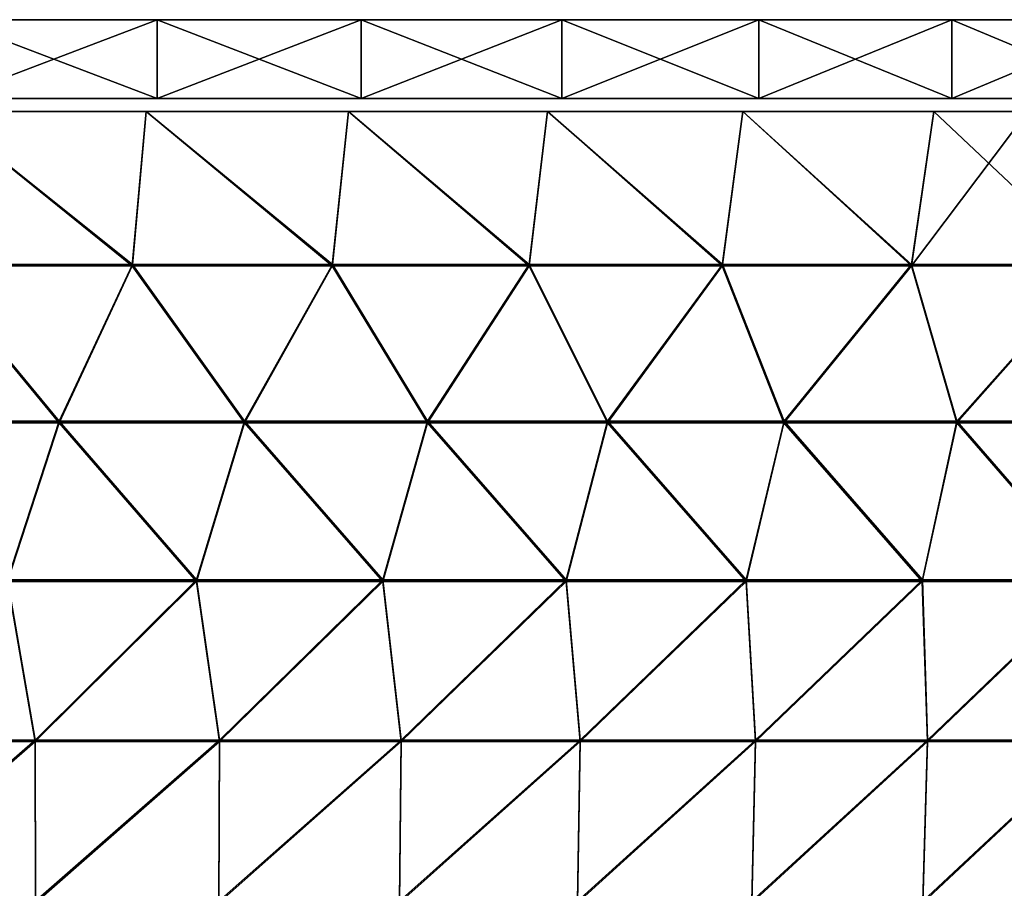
# Model space of a CAD drawing. Header units: millimetres. Extents: x -101 to 102, y -40 to 284.
# Tile 97 of 183: x 29 to 54, y 31 to 53. Entities that reach past the tile are written whole.
import ezdxf

# ---------------------------------------------------------------- set-up
doc = ezdxf.new("R2010")
doc.units = ezdxf.units.MM
doc.header["$LTSCALE"] = 65.185185
for name, color, linetype in [('107', 7, 'CONTINUOUS'), ('111', 7, 'CONTINUOUS'), ('151', 7, 'CONTINUOUS'), ('152', 7, 'CONTINUOUS'), ('153', 7, 'CONTINUOUS'), ('158', 7, 'CONTINUOUS')]:
    doc.layers.add(name, color=color, linetype=linetype)

msp = doc.modelspace()

# ---------------------------------------------------------------- linework, layer by layer
at = {"layer": '107', "color": 7, "linetype": 'Continuous'}
for points in [[(26.348, 46.699, 64.287), (31.488, 46.699, 62.921), (26.639, 50.57, 65.447), (26.348, 46.699, 64.287)], [(26.639, 50.57, 65.447), (31.488, 46.699, 62.921), (31.836, 50.57, 64.066), (26.639, 50.57, 65.447)], [(31.488, 46.699, 62.921), (36.558, 46.699, 61.315), (31.836, 50.57, 64.066), (31.488, 46.699, 62.921)], [(31.836, 50.57, 64.066), (36.558, 46.699, 61.315), (36.962, 50.57, 62.441), (31.836, 50.57, 64.066)], [(36.558, 46.699, 61.315), (41.547, 46.699, 59.47), (36.962, 50.57, 62.441), (36.558, 46.699, 61.315)], [(36.962, 50.57, 62.441), (41.547, 46.699, 59.47), (42.005, 50.57, 60.575), (36.962, 50.57, 62.441)], [(41.547, 46.699, 59.47), (46.443, 46.699, 57.393), (42.005, 50.57, 60.575), (41.547, 46.699, 59.47)], [(42.005, 50.57, 60.575), (46.443, 46.699, 57.393), (46.955, 50.57, 58.474), (42.005, 50.57, 60.575)], [(46.443, 46.699, 57.393), (51.235, 46.699, 55.087), (46.955, 50.57, 58.474), (46.443, 46.699, 57.393)], [(46.955, 50.57, 58.474), (51.235, 46.699, 55.087), (51.8, 50.57, 56.141), (46.955, 50.57, 58.474)], [(51.235, 46.699, 55.087), (55.913, 46.699, 52.557), (51.8, 50.57, 56.141), (51.235, 46.699, 55.087)], [(51.8, 50.57, 56.141), (55.913, 46.699, 52.557), (54.179, 50.57, 54.89), (51.8, 50.57, 56.141)], [(24.871, 42.726, 63.611), (29.63, 42.726, 62.413), (26.348, 46.699, 64.287), (24.871, 42.726, 63.611)], [(26.348, 46.699, 64.287), (29.63, 42.726, 62.413), (31.488, 46.699, 62.921), (26.348, 46.699, 64.287)], [(29.63, 42.726, 62.413), (34.331, 42.726, 61.008), (31.488, 46.699, 62.921), (29.63, 42.726, 62.413)], [(31.488, 46.699, 62.921), (34.331, 42.726, 61.008), (36.558, 46.699, 61.315), (31.488, 46.699, 62.921)], [(34.331, 42.726, 61.008), (38.966, 42.726, 59.397), (36.558, 46.699, 61.315), (34.331, 42.726, 61.008)], [(36.558, 46.699, 61.315), (38.966, 42.726, 59.397), (41.547, 46.699, 59.47), (36.558, 46.699, 61.315)], [(38.966, 42.726, 59.397), (43.526, 42.726, 57.584), (41.547, 46.699, 59.47), (38.966, 42.726, 59.397)], [(41.547, 46.699, 59.47), (43.526, 42.726, 57.584), (46.443, 46.699, 57.393), (41.547, 46.699, 59.47)], [(43.526, 42.726, 57.584), (48.002, 42.726, 55.572), (46.443, 46.699, 57.393), (43.526, 42.726, 57.584)], [(46.443, 46.699, 57.393), (48.002, 42.726, 55.572), (51.235, 46.699, 55.087), (46.443, 46.699, 57.393)], [(48.002, 42.726, 55.572), (52.385, 42.726, 53.366), (51.235, 46.699, 55.087), (48.002, 42.726, 55.572)], [(51.235, 46.699, 55.087), (52.385, 42.726, 53.366), (55.913, 46.699, 52.557), (51.235, 46.699, 55.087)], [(52.385, 42.726, 53.366), (56.666, 42.726, 50.969), (55.913, 46.699, 52.557), (52.385, 42.726, 53.366)], [(24.871, 42.726, 63.611), (28.323, 38.704, 61.961), (29.63, 42.726, 62.413), (24.871, 42.726, 63.611)], [(28.323, 38.704, 61.961), (33.113, 38.704, 60.58), (29.63, 42.726, 62.413), (28.323, 38.704, 61.961)], [(29.63, 42.726, 62.413), (33.113, 38.704, 60.58), (34.331, 42.726, 61.008), (29.63, 42.726, 62.413)], [(33.113, 38.704, 60.58), (37.837, 38.704, 58.985), (34.331, 42.726, 61.008), (33.113, 38.704, 60.58)], [(34.331, 42.726, 61.008), (37.837, 38.704, 58.985), (38.966, 42.726, 59.397), (34.331, 42.726, 61.008)], [(37.837, 38.704, 58.985), (42.484, 38.704, 57.178), (38.966, 42.726, 59.397), (37.837, 38.704, 58.985)], [(38.966, 42.726, 59.397), (42.484, 38.704, 57.178), (43.526, 42.726, 57.584), (38.966, 42.726, 59.397)], [(42.484, 38.704, 57.178), (47.045, 38.704, 55.165), (43.526, 42.726, 57.584), (42.484, 38.704, 57.178)], [(43.526, 42.726, 57.584), (47.045, 38.704, 55.165), (48.002, 42.726, 55.572), (43.526, 42.726, 57.584)], [(47.045, 38.704, 55.165), (51.51, 38.704, 52.949), (48.002, 42.726, 55.572), (47.045, 38.704, 55.165)], [(48.002, 42.726, 55.572), (51.51, 38.704, 52.949), (52.385, 42.726, 53.366), (48.002, 42.726, 55.572)], [(51.51, 38.704, 52.949), (55.872, 38.704, 50.534), (52.385, 42.726, 53.366), (51.51, 38.704, 52.949)], [(52.385, 42.726, 53.366), (55.872, 38.704, 50.534), (56.666, 42.726, 50.969), (52.385, 42.726, 53.366)], [(24.299, 34.645, 62.375), (29.026, 34.645, 61.197), (28.323, 38.704, 61.961), (24.299, 34.645, 62.375)], [(28.323, 38.704, 61.961), (29.026, 34.645, 61.197), (33.113, 38.704, 60.58), (28.323, 38.704, 61.961)], [(29.026, 34.645, 61.197), (33.697, 34.645, 59.812), (33.113, 38.704, 60.58), (29.026, 34.645, 61.197)], [(33.113, 38.704, 60.58), (33.697, 34.645, 59.812), (37.837, 38.704, 58.985), (33.113, 38.704, 60.58)], [(33.697, 34.645, 59.812), (38.303, 34.645, 58.222), (37.837, 38.704, 58.985), (33.697, 34.645, 59.812)], [(37.837, 38.704, 58.985), (38.303, 34.645, 58.222), (42.484, 38.704, 57.178), (37.837, 38.704, 58.985)], [(38.303, 34.645, 58.222), (42.833, 34.645, 56.43), (42.484, 38.704, 57.178), (38.303, 34.645, 58.222)], [(42.484, 38.704, 57.178), (42.833, 34.645, 56.43), (47.045, 38.704, 55.165), (42.484, 38.704, 57.178)], [(42.833, 34.645, 56.43), (47.28, 34.645, 54.44), (47.045, 38.704, 55.165), (42.833, 34.645, 56.43)], [(47.045, 38.704, 55.165), (47.28, 34.645, 54.44), (51.51, 38.704, 52.949), (47.045, 38.704, 55.165)], [(47.28, 34.645, 54.44), (51.635, 34.645, 52.255), (51.51, 38.704, 52.949), (47.28, 34.645, 54.44)], [(51.51, 38.704, 52.949), (51.635, 34.645, 52.255), (55.872, 38.704, 50.534), (51.51, 38.704, 52.949)], [(51.635, 34.645, 52.255), (55.889, 34.645, 49.88), (55.872, 38.704, 50.534), (51.635, 34.645, 52.255)], [(24.299, 34.645, 62.375), (24.335, 30.563, 62.025), (29.026, 34.645, 61.197), (24.299, 34.645, 62.375)], [(24.335, 30.563, 62.025), (29.036, 30.563, 60.849), (29.026, 34.645, 61.197), (24.335, 30.563, 62.025)], [(29.026, 34.645, 61.197), (29.036, 30.563, 60.849), (33.697, 34.645, 59.812), (29.026, 34.645, 61.197)], [(29.036, 30.563, 60.849), (33.682, 30.563, 59.466), (33.697, 34.645, 59.812), (29.036, 30.563, 60.849)], [(33.682, 30.563, 59.466), (38.262, 30.563, 57.881), (38.303, 34.645, 58.222), (33.682, 30.563, 59.466)], [(33.697, 34.645, 59.812), (33.682, 30.563, 59.466), (38.303, 34.645, 58.222), (33.697, 34.645, 59.812)], [(38.262, 30.563, 57.881), (42.768, 30.563, 56.095), (42.833, 34.645, 56.43), (38.262, 30.563, 57.881)], [(38.303, 34.645, 58.222), (38.262, 30.563, 57.881), (42.833, 34.645, 56.43), (38.303, 34.645, 58.222)], [(42.768, 30.563, 56.095), (47.19, 30.563, 54.113), (47.28, 34.645, 54.44), (42.768, 30.563, 56.095)], [(42.833, 34.645, 56.43), (42.768, 30.563, 56.095), (47.28, 34.645, 54.44), (42.833, 34.645, 56.43)], [(47.19, 30.563, 54.113), (51.522, 30.563, 51.938), (51.635, 34.645, 52.255), (47.19, 30.563, 54.113)], [(47.28, 34.645, 54.44), (47.19, 30.563, 54.113), (51.635, 34.645, 52.255), (47.28, 34.645, 54.44)], [(51.522, 30.563, 51.938), (55.753, 30.563, 49.574), (55.889, 34.645, 49.88), (51.522, 30.563, 51.938)], [(51.635, 34.645, 52.255), (51.522, 30.563, 51.938), (55.889, 34.645, 49.88), (51.635, 34.645, 52.255)]]:
    msp.add_3dface(points, dxfattribs=at)
at = {"layer": '111', "color": 7, "linetype": 'Continuous'}
for points in [[(26.346, 46.66, -64.276), (26.639, 50.57, -65.447), (31.485, 46.66, -62.911), (26.346, 46.66, -64.276)], [(26.639, 50.57, -65.447), (31.836, 50.57, -64.066), (31.485, 46.66, -62.911), (26.639, 50.57, -65.447)], [(31.485, 46.66, -62.911), (31.836, 50.57, -64.066), (36.555, 46.66, -61.304), (31.485, 46.66, -62.911)], [(31.836, 50.57, -64.066), (36.962, 50.57, -62.441), (36.555, 46.66, -61.304), (31.836, 50.57, -64.066)], [(36.555, 46.66, -61.304), (36.962, 50.57, -62.441), (41.543, 46.66, -59.46), (36.555, 46.66, -61.304)], [(36.962, 50.57, -62.441), (42.005, 50.57, -60.575), (41.543, 46.66, -59.46), (36.962, 50.57, -62.441)], [(41.543, 46.66, -59.46), (42.005, 50.57, -60.575), (46.438, 46.66, -57.383), (41.543, 46.66, -59.46)], [(42.005, 50.57, -60.575), (46.955, 50.57, -58.474), (46.438, 46.66, -57.383), (42.005, 50.57, -60.575)], [(46.438, 46.66, -57.383), (46.955, 50.57, -58.474), (51.23, 46.66, -55.077), (46.438, 46.66, -57.383)], [(46.955, 50.57, -58.474), (51.8, 50.57, -56.141), (51.23, 46.66, -55.077), (46.955, 50.57, -58.474)], [(51.8, 50.57, -56.141), (54.179, 50.57, -54.89), (51.23, 46.66, -55.077), (51.8, 50.57, -56.141)], [(51.23, 46.66, -55.077), (54.179, 50.57, -54.89), (55.908, 46.66, -52.547), (51.23, 46.66, -55.077)], [(24.874, 42.686, -63.602), (26.346, 46.66, -64.276), (29.632, 42.686, -62.404), (24.874, 42.686, -63.602)], [(26.346, 46.66, -64.276), (31.485, 46.66, -62.911), (29.632, 42.686, -62.404), (26.346, 46.66, -64.276)], [(29.632, 42.686, -62.404), (31.485, 46.66, -62.911), (34.332, 42.686, -60.998), (29.632, 42.686, -62.404)], [(31.485, 46.66, -62.911), (36.555, 46.66, -61.304), (34.332, 42.686, -60.998), (31.485, 46.66, -62.911)], [(34.332, 42.686, -60.998), (36.555, 46.66, -61.304), (38.966, 42.686, -59.387), (34.332, 42.686, -60.998)], [(36.555, 46.66, -61.304), (41.543, 46.66, -59.46), (38.966, 42.686, -59.387), (36.555, 46.66, -61.304)], [(38.966, 42.686, -59.387), (41.543, 46.66, -59.46), (43.525, 42.686, -57.574), (38.966, 42.686, -59.387)], [(41.543, 46.66, -59.46), (46.438, 46.66, -57.383), (43.525, 42.686, -57.574), (41.543, 46.66, -59.46)], [(43.525, 42.686, -57.574), (46.438, 46.66, -57.383), (48, 42.686, -55.563), (43.525, 42.686, -57.574)], [(46.438, 46.66, -57.383), (51.23, 46.66, -55.077), (48, 42.686, -55.563), (46.438, 46.66, -57.383)], [(48, 42.686, -55.563), (51.23, 46.66, -55.077), (52.382, 42.686, -53.357), (48, 42.686, -55.563)], [(51.23, 46.66, -55.077), (55.908, 46.66, -52.547), (52.382, 42.686, -53.357), (51.23, 46.66, -55.077)], [(52.382, 42.686, -53.357), (55.908, 46.66, -52.547), (56.663, 42.686, -50.961), (52.382, 42.686, -53.357)], [(24.874, 42.686, -63.602), (29.632, 42.686, -62.404), (28.321, 38.663, -61.955), (24.874, 42.686, -63.602)], [(28.321, 38.663, -61.955), (29.632, 42.686, -62.404), (33.111, 38.663, -60.574), (28.321, 38.663, -61.955)], [(29.632, 42.686, -62.404), (34.332, 42.686, -60.998), (33.111, 38.663, -60.574), (29.632, 42.686, -62.404)], [(33.111, 38.663, -60.574), (34.332, 42.686, -60.998), (37.834, 38.663, -58.978), (33.111, 38.663, -60.574)], [(34.332, 42.686, -60.998), (38.966, 42.686, -59.387), (37.834, 38.663, -58.978), (34.332, 42.686, -60.998)], [(37.834, 38.663, -58.978), (38.966, 42.686, -59.387), (42.481, 38.663, -57.172), (37.834, 38.663, -58.978)], [(38.966, 42.686, -59.387), (43.525, 42.686, -57.574), (42.481, 38.663, -57.172), (38.966, 42.686, -59.387)], [(42.481, 38.663, -57.172), (43.525, 42.686, -57.574), (47.042, 38.663, -55.159), (42.481, 38.663, -57.172)], [(43.525, 42.686, -57.574), (48, 42.686, -55.563), (47.042, 38.663, -55.159), (43.525, 42.686, -57.574)], [(47.042, 38.663, -55.159), (48, 42.686, -55.563), (51.507, 38.663, -52.943), (47.042, 38.663, -55.159)], [(48, 42.686, -55.563), (52.382, 42.686, -53.357), (51.507, 38.663, -52.943), (48, 42.686, -55.563)], [(51.507, 38.663, -52.943), (52.382, 42.686, -53.357), (55.869, 38.663, -50.529), (51.507, 38.663, -52.943)], [(52.382, 42.686, -53.357), (56.663, 42.686, -50.961), (55.869, 38.663, -50.529), (52.382, 42.686, -53.357)], [(24.302, 34.605, -62.37), (28.321, 38.663, -61.955), (29.029, 34.605, -61.192), (24.302, 34.605, -62.37)], [(28.321, 38.663, -61.955), (33.111, 38.663, -60.574), (29.029, 34.605, -61.192), (28.321, 38.663, -61.955)], [(29.029, 34.605, -61.192), (33.111, 38.663, -60.574), (33.699, 34.605, -59.807), (29.029, 34.605, -61.192)], [(33.111, 38.663, -60.574), (37.834, 38.663, -58.978), (33.699, 34.605, -59.807), (33.111, 38.663, -60.574)], [(33.699, 34.605, -59.807), (37.834, 38.663, -58.978), (38.304, 34.605, -58.216), (33.699, 34.605, -59.807)], [(37.834, 38.663, -58.978), (42.481, 38.663, -57.172), (38.304, 34.605, -58.216), (37.834, 38.663, -58.978)], [(38.304, 34.605, -58.216), (42.481, 38.663, -57.172), (42.834, 34.605, -56.425), (38.304, 34.605, -58.216)], [(42.481, 38.663, -57.172), (47.042, 38.663, -55.159), (42.834, 34.605, -56.425), (42.481, 38.663, -57.172)], [(42.834, 34.605, -56.425), (47.042, 38.663, -55.159), (47.281, 34.605, -54.435), (42.834, 34.605, -56.425)], [(47.042, 38.663, -55.159), (51.507, 38.663, -52.943), (47.281, 34.605, -54.435), (47.042, 38.663, -55.159)], [(47.281, 34.605, -54.435), (51.507, 38.663, -52.943), (51.635, 34.605, -52.25), (47.281, 34.605, -54.435)], [(51.507, 38.663, -52.943), (55.869, 38.663, -50.529), (51.635, 34.605, -52.25), (51.507, 38.663, -52.943)], [(51.635, 34.605, -52.25), (55.869, 38.663, -50.529), (55.889, 34.605, -49.876), (51.635, 34.605, -52.25)], [(24.302, 34.605, -62.37), (29.029, 34.605, -61.192), (24.335, 30.522, -62.022), (24.302, 34.605, -62.37)], [(24.335, 30.522, -62.022), (29.029, 34.605, -61.192), (29.036, 30.522, -60.846), (24.335, 30.522, -62.022)], [(29.029, 34.605, -61.192), (33.699, 34.605, -59.807), (29.036, 30.522, -60.846), (29.029, 34.605, -61.192)], [(29.036, 30.522, -60.846), (33.699, 34.605, -59.807), (33.682, 30.522, -59.464), (29.036, 30.522, -60.846)], [(33.699, 34.605, -59.807), (38.304, 34.605, -58.216), (33.682, 30.522, -59.464), (33.699, 34.605, -59.807)], [(33.682, 30.522, -59.464), (38.304, 34.605, -58.216), (38.261, 30.522, -57.879), (33.682, 30.522, -59.464)], [(38.304, 34.605, -58.216), (42.834, 34.605, -56.425), (38.261, 30.522, -57.879), (38.304, 34.605, -58.216)], [(38.261, 30.522, -57.879), (42.834, 34.605, -56.425), (42.767, 30.522, -56.093), (38.261, 30.522, -57.879)], [(42.834, 34.605, -56.425), (47.281, 34.605, -54.435), (42.767, 30.522, -56.093), (42.834, 34.605, -56.425)], [(42.767, 30.522, -56.093), (47.281, 34.605, -54.435), (47.19, 30.522, -54.111), (42.767, 30.522, -56.093)], [(47.281, 34.605, -54.435), (51.635, 34.605, -52.25), (47.19, 30.522, -54.111), (47.281, 34.605, -54.435)], [(47.19, 30.522, -54.111), (51.635, 34.605, -52.25), (51.521, 30.522, -51.936), (47.19, 30.522, -54.111)], [(51.635, 34.605, -52.25), (55.889, 34.605, -49.876), (51.521, 30.522, -51.936), (51.635, 34.605, -52.25)], [(51.521, 30.522, -51.936), (55.889, 34.605, -49.876), (55.752, 30.522, -49.572), (51.521, 30.522, -51.936)]]:
    msp.add_3dface(points, dxfattribs=at)
at = {"layer": '151', "color": 7, "linetype": 'Continuous'}
for points in [[(32.116, 50.9, 64.785), (26.871, 50.9, 66.179), (32.116, 50.9, -65.026), (32.116, 50.9, 64.785)], [(32.116, 50.9, -65.026), (26.871, 50.9, 66.179), (26.871, 50.9, -66.42), (32.116, 50.9, -65.026)], [(37.283, 50.9, 63.146), (32.116, 50.9, 64.785), (37.283, 50.9, -63.387), (37.283, 50.9, 63.146)], [(37.283, 50.9, -63.387), (32.116, 50.9, 64.785), (32.116, 50.9, -65.026), (37.283, 50.9, -63.387)], [(42.374, 50.9, 61.264), (37.283, 50.9, 63.146), (42.374, 50.9, -61.505), (42.374, 50.9, 61.264)], [(42.374, 50.9, -61.505), (37.283, 50.9, 63.146), (37.283, 50.9, -63.387), (42.374, 50.9, -61.505)], [(47.363, 50.9, 59.146), (42.374, 50.9, 61.264), (47.363, 50.9, -59.387), (47.363, 50.9, 59.146)], [(47.363, 50.9, -59.387), (42.374, 50.9, 61.264), (42.374, 50.9, -61.505), (47.363, 50.9, -59.387)], [(52.254, 50.9, 56.791), (47.363, 50.9, 59.146), (52.254, 50.9, -57.032), (52.254, 50.9, 56.791)], [(52.254, 50.9, -57.032), (47.363, 50.9, 59.146), (47.363, 50.9, -59.387), (52.254, 50.9, -57.032)], [(57.022, 50.9, 54.211), (52.254, 50.9, 56.791), (57.022, 50.9, -54.452), (57.022, 50.9, 54.211)], [(57.022, 50.9, -54.452), (52.254, 50.9, 56.791), (52.254, 50.9, -57.032), (57.022, 50.9, -54.452)]]:
    msp.add_3dface(points, dxfattribs=at)
at = {"layer": '152', "color": 7, "linetype": 'Continuous'}
for points in [[(32.116, 52.9, -65.026), (26.871, 52.9, -66.42), (32.116, 52.9, 64.785), (32.116, 52.9, -65.026)], [(32.116, 52.9, 64.785), (26.871, 52.9, -66.42), (26.871, 52.9, 66.179), (32.116, 52.9, 64.785)], [(37.283, 52.9, -63.387), (32.116, 52.9, -65.026), (37.283, 52.9, 63.146), (37.283, 52.9, -63.387)], [(37.283, 52.9, 63.146), (32.116, 52.9, -65.026), (32.116, 52.9, 64.785), (37.283, 52.9, 63.146)], [(42.374, 52.9, -61.505), (37.283, 52.9, -63.387), (42.374, 52.9, 61.264), (42.374, 52.9, -61.505)], [(42.374, 52.9, 61.264), (37.283, 52.9, -63.387), (37.283, 52.9, 63.146), (42.374, 52.9, 61.264)], [(47.363, 52.9, -59.387), (42.374, 52.9, -61.505), (47.363, 52.9, 59.146), (47.363, 52.9, -59.387)], [(47.363, 52.9, 59.146), (42.374, 52.9, -61.505), (42.374, 52.9, 61.264), (47.363, 52.9, 59.146)], [(52.254, 52.9, -57.032), (47.363, 52.9, -59.387), (52.254, 52.9, 56.791), (52.254, 52.9, -57.032)], [(52.254, 52.9, 56.791), (47.363, 52.9, -59.387), (47.363, 52.9, 59.146), (52.254, 52.9, 56.791)], [(57.022, 52.9, -54.452), (52.254, 52.9, -57.032), (57.022, 52.9, 54.211), (57.022, 52.9, -54.452)], [(57.022, 52.9, 54.211), (52.254, 52.9, -57.032), (52.254, 52.9, 56.791), (57.022, 52.9, 54.211)]]:
    msp.add_3dface(points, dxfattribs=at)
at = {"layer": '153', "color": 7, "linetype": 'Continuous'}
for points in [[(32.116, 50.9, -65.026), (26.871, 50.9, -66.42), (32.116, 52.9, -65.026), (32.116, 50.9, -65.026)], [(26.871, 50.9, -66.42), (26.871, 52.9, -66.42), (32.116, 52.9, -65.026), (26.871, 50.9, -66.42)], [(37.283, 50.9, -63.387), (32.116, 50.9, -65.026), (37.283, 52.9, -63.387), (37.283, 50.9, -63.387)], [(32.116, 50.9, -65.026), (32.116, 52.9, -65.026), (37.283, 52.9, -63.387), (32.116, 50.9, -65.026)], [(42.374, 50.9, -61.505), (37.283, 50.9, -63.387), (42.374, 52.9, -61.505), (42.374, 50.9, -61.505)], [(37.283, 50.9, -63.387), (37.283, 52.9, -63.387), (42.374, 52.9, -61.505), (37.283, 50.9, -63.387)], [(47.363, 50.9, -59.387), (42.374, 50.9, -61.505), (47.363, 52.9, -59.387), (47.363, 50.9, -59.387)], [(42.374, 50.9, -61.505), (42.374, 52.9, -61.505), (47.363, 52.9, -59.387), (42.374, 50.9, -61.505)], [(52.254, 50.9, -57.032), (47.363, 50.9, -59.387), (52.254, 52.9, -57.032), (52.254, 50.9, -57.032)], [(47.363, 50.9, -59.387), (47.363, 52.9, -59.387), (52.254, 52.9, -57.032), (47.363, 50.9, -59.387)], [(57.022, 50.9, -54.452), (52.254, 50.9, -57.032), (57.022, 52.9, -54.452), (57.022, 50.9, -54.452)], [(52.254, 50.9, -57.032), (52.254, 52.9, -57.032), (57.022, 52.9, -54.452), (52.254, 50.9, -57.032)]]:
    msp.add_3dface(points, dxfattribs=at)
at = {"layer": '158', "color": 7, "linetype": 'Continuous'}
for points in [[(26.871, 50.9, 66.179), (32.116, 50.9, 64.785), (26.871, 52.9, 66.179), (26.871, 50.9, 66.179)], [(32.116, 50.9, 64.785), (32.116, 52.9, 64.785), (26.871, 52.9, 66.179), (32.116, 50.9, 64.785)], [(32.116, 50.9, 64.785), (37.283, 50.9, 63.146), (32.116, 52.9, 64.785), (32.116, 50.9, 64.785)], [(37.283, 50.9, 63.146), (37.283, 52.9, 63.146), (32.116, 52.9, 64.785), (37.283, 50.9, 63.146)], [(37.283, 50.9, 63.146), (42.374, 50.9, 61.264), (37.283, 52.9, 63.146), (37.283, 50.9, 63.146)], [(42.374, 50.9, 61.264), (42.374, 52.9, 61.264), (37.283, 52.9, 63.146), (42.374, 50.9, 61.264)], [(42.374, 50.9, 61.264), (47.363, 50.9, 59.146), (42.374, 52.9, 61.264), (42.374, 50.9, 61.264)], [(47.363, 50.9, 59.146), (47.363, 52.9, 59.146), (42.374, 52.9, 61.264), (47.363, 50.9, 59.146)], [(47.363, 50.9, 59.146), (52.254, 50.9, 56.791), (47.363, 52.9, 59.146), (47.363, 50.9, 59.146)], [(52.254, 50.9, 56.791), (52.254, 52.9, 56.791), (47.363, 52.9, 59.146), (52.254, 50.9, 56.791)], [(52.254, 50.9, 56.791), (57.022, 50.9, 54.211), (52.254, 52.9, 56.791), (52.254, 50.9, 56.791)], [(57.022, 50.9, 54.211), (57.022, 52.9, 54.211), (52.254, 52.9, 56.791), (57.022, 50.9, 54.211)]]:
    msp.add_3dface(points, dxfattribs=at)

doc.saveas('drawing.dxf')
